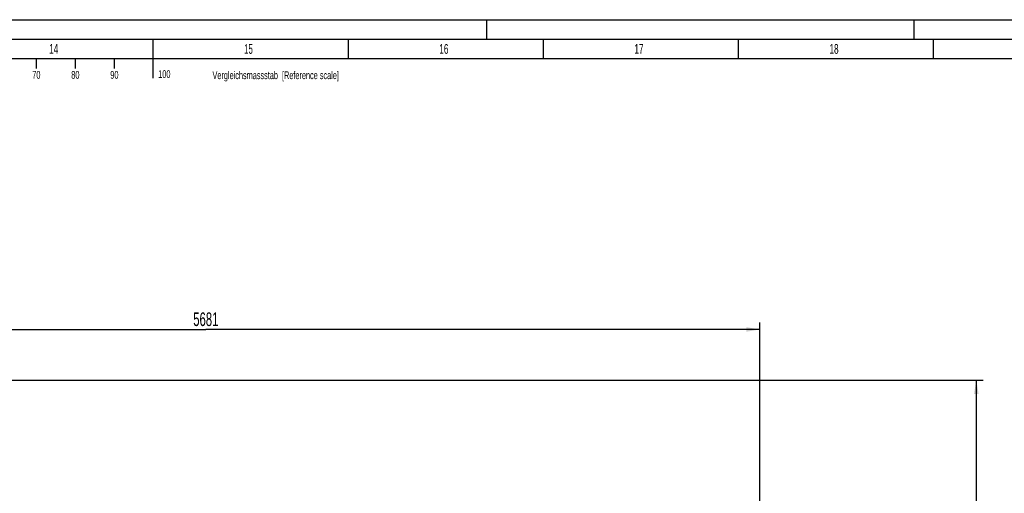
# Model space of a CAD drawing. Header units: millimetres. Extents: x 0 to 1189, y 0 to 841.
# Tile 91 of 117: x 660 to 913, y 720 to 841. Entities that reach past the tile are written whole.
import ezdxf
from ezdxf.enums import TextEntityAlignment as Align

# ---------------------------------------------------------------- set-up
doc = ezdxf.new("R2010")
doc.units = ezdxf.units.MM
doc.header["$LTSCALE"] = 65.395
doc.layers.get('0').update_dxf_attribs({"linetype": 'CONTINUOUS'})
doc.styles.get("Standard").update_dxf_attribs({"font": 'txt', "width": 0.6})
doc.styles.add('TEXTSTYLE_2', font='txt')
doc.dimstyles.new('DIMSTYLE_2', dxfattribs={"dimtxt": 3.5, "dimasz": 3.5, "dimexe": 1.8, "dimexo": 0, "dimgap": 0.875, "dimtad": 1, "dimdec": 0, "dimlfac": 20, "dimdsep": 46, "dimtxsty": 'Standard', "dimblk": '_FILLED', "dimblk1": '_FILLED', "dimblk2": '_FILLED', "dimcen": 0.09, "dimadec": 0, "dimazin": 0, "dimtp": 2, "dimtm": 2, "dimtfac": 1, "dimtdec": 0, "dimtofl": 0, "dimtmove": 0, "dimatfit": 3, "dimldrblk": '_FILLED', "dimfxl": 1, "dimtolj": 1, "dimarcsym": 0})

# ---------------------------------------------------------------- blocks, each defined once
blk = doc.blocks.new('_FILLED')
at = {"color": 0, "linetype": 'ByBlock'}
blk.add_solid([(0, 0), (-1, 0.167), (-1, -0.167)], dxfattribs=at)
blk = doc.blocks.new('*D3')
at = {"color": 2, "linetype": 'Continuous'}
for p, q in [((565.94, 756.26), (565.94, 763.35)), ((850, 712.55), (850, 763.35)), ((565.94, 761.55), (707.97, 761.55)), ((850, 761.55), (707.97, 761.55))]:
    blk.add_line(p, q, dxfattribs=at)
at = {"color": 2, "linetype": 'Continuous', "xscale": 3.5, "yscale": 3.5, "zscale": 3.5, "rotation": 180}
blk.add_blockref('_FILLED', (565.94, 761.55), dxfattribs=at)
at = {"color": 2, "linetype": 'Continuous', "xscale": 3.5, "yscale": 3.5, "zscale": 3.5}
blk.add_blockref('_FILLED', (850, 761.55), dxfattribs=at)
at = {"color": 2, "linetype": 'Continuous', "width": 0.619048}
blk.add_text('5681', height=3.5, dxfattribs=at).set_placement((707.97, 762.42), align=Align.CENTER)
blk = doc.blocks.new('*D24')
at = {"color": 2, "linetype": 'Continuous'}
for p, q in [((589.89, 748.52), (907.24, 748.52)), ((905.44, 748.52), (905.44, 674.26)), ((905.44, 600), (905.44, 674.26)), ((885.6, 600), (907.24, 600))]:
    blk.add_line(p, q, dxfattribs=at)
at = {"color": 2, "linetype": 'Continuous', "xscale": 3.5, "yscale": 3.5, "zscale": 3.5}
for p, rotation in [((905.44, 748.52), 90), ((905.44, 600), 270)]:
    blk.add_blockref('_FILLED', p, dxfattribs=dict(at, rotation=rotation))
at = {"color": 2, "linetype": 'Continuous', "width": 0.690476}
blk.add_text('2970', height=3.5, rotation=90, dxfattribs=at).set_placement((904.56, 674.26), align=Align.CENTER)

msp = doc.modelspace()

# ---------------------------------------------------------------- linework, layer by layer
at = {"color": 5, "linetype": 'Continuous'}
for p, q in [((0, 841), (1189, 841)), ((780, 836), (780, 841)), ((889.5, 836), (889.5, 841)), ((694.5, 826), (694.5, 836)), ((744.5, 831), (744.5, 836)), ((794.5, 831), (794.5, 836)), ((844.5, 831), (844.5, 836)), ((894.5, 831), (894.5, 836)), ((10, 831), (1179, 831)), ((664.5, 831), (664.5, 828.5)), ((674.5, 831), (674.5, 828.5)), ((684.5, 831), (684.5, 828.5))]:
    msp.add_line(p, q, dxfattribs=at)
at = {"color": 6, "linetype": 'Continuous'}
msp.add_line((5, 836), (1184, 836), dxfattribs=at)

# ---------------------------------------------------------------- texts
at = {"color": 5, "linetype": 'Continuous', "style": 'TEXTSTYLE_2'}
for s, width, p in [('14', 0.630952, (667.806, 832.248)), ('15', 0.595238, (717.806, 832.248)), ('16', 0.630952, (767.806, 832.248)), ('17', 0.630952, (817.806, 832.248)), ('18', 0.630952, (867.806, 832.248))]:
    msp.add_text(s, height=2.50001, dxfattribs=dict(at, width=width)).set_placement(p)
for s, width, p in [('70', 0.690476, (664.53713, 825.84585)), ('80', 0.690476, (674.53713, 825.84585)), ('90', 0.690476, (684.53713, 825.84585)), ('100', 0.619048, (697.34156, 826.0403)), ('Vergleichsmassstab  [Reference scale]', 0.586229, (725.88163, 825.74724))]:
    msp.add_text(s, height=2, dxfattribs=dict(at, width=width)).set_placement(p, align=Align.CENTER)

# ---------------------------------------------------------------- dimensions: what is measured, and where the dimension line sits
at = {"color": 2, "linetype": 'Continuous'}
dim = msp.add_linear_dim(base=(850, 761.54849), p1=(565.93628, 756.25749), p2=(850, 712.5506), dimstyle='DIMSTYLE_2', dxfattribs=at)
dim.commit()
dim.dimension.update_dxf_attribs({"geometry": '*D3', "text_midpoint": (707.63479, 761.54849), "dimtype": 160})
dim = msp.add_linear_dim(base=(905.43936, 748.51511), p1=(885.6, 600), p2=(589.88628, 748.51511), angle=90, dimstyle='DIMSTYLE_2', dxfattribs=at)
dim.commit()
dim.dimension.update_dxf_attribs({"geometry": '*D24', "text_midpoint": (905.43936, 673.9242), "dimtype": 160})

doc.saveas('drawing.dxf')
